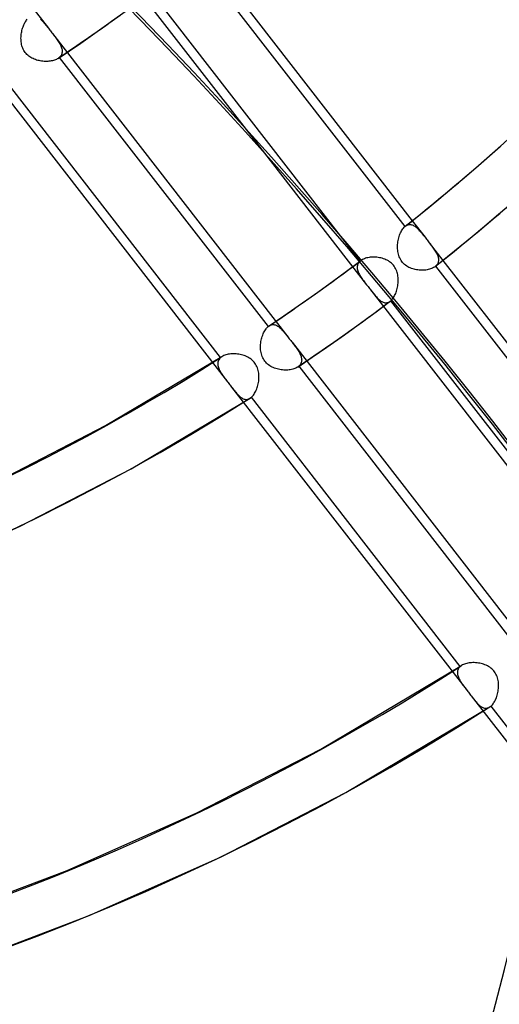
# Model space of a CAD drawing. Header units: millimetres. Extents: x -261 to 249, y -324 to 318.
# Tile 12 of 89: x 119 to 140, y -145 to -100. Entities that reach past the tile are written whole.
import ezdxf

# ---------------------------------------------------------------- set-up
doc = ezdxf.new("R2010")
doc.units = ezdxf.units.MM
doc.layers.add('MAIN-1', color=7, linetype='Continuous')
doc.layers.add('MAIN-2', color=7, linetype='Continuous')

msp = doc.modelspace()

# ---------------------------------------------------------------- linework, layer by layer
at = {"layer": 'MAIN-1'}
for p, q in [((126.952, -97.179), (136.372, -109.318)), ((126.623, -97.444), (136.042, -109.582)), ((123.709, -98.53), (128.788, -105.075)), ((139.244, -106.927), (140.362, -105.944)), ((138.721, -107.377), (139.244, -106.927)), ((138.195, -107.823), (138.721, -107.377)), ((137.665, -108.265), (138.195, -107.823)), ((137.133, -108.703), (137.665, -108.265)), ((136.597, -109.138), (137.133, -108.703)), ((140.18, -109.103), (140.723, -108.636)), ((136.058, -109.569), (136.597, -109.138)), ((139.632, -109.567), (140.18, -109.103)), ((135.979, -109.646), (136.01, -109.612)), ((136.01, -109.612), (136.042, -109.582)), ((136.042, -109.582), (136.045, -109.58)), ((136.045, -109.58), (136.048, -109.577)), ((136.048, -109.577), (136.05, -109.575)), ((136.05, -109.575), (136.053, -109.573)), ((136.053, -109.573), (136.056, -109.571)), ((136.056, -109.571), (136.059, -109.568)), ((139.082, -110.026), (139.632, -109.567)), ((135.767, -110.086), (135.784, -110.028)), ((135.784, -110.028), (135.802, -109.972)), ((135.802, -109.972), (135.822, -109.917)), ((135.822, -109.917), (135.845, -109.865)), ((135.845, -109.865), (135.869, -109.815)), ((135.869, -109.815), (135.894, -109.768)), ((135.894, -109.768), (135.921, -109.724)), ((135.921, -109.724), (135.95, -109.683)), ((135.95, -109.683), (135.979, -109.646)), ((138.528, -110.482), (139.082, -110.026)), ((135.713, -110.454), (135.716, -110.392)), ((135.713, -110.517), (135.713, -110.454)), ((135.716, -110.392), (135.722, -110.329)), ((135.722, -110.329), (135.73, -110.267)), ((135.73, -110.267), (135.74, -110.206)), ((135.74, -110.206), (135.752, -110.145)), ((135.752, -110.145), (135.767, -110.086)), ((137.971, -110.933), (138.528, -110.482)), ((135.715, -110.579), (135.713, -110.517)), ((135.719, -110.641), (135.715, -110.579)), ((135.727, -110.701), (135.719, -110.641)), ((135.738, -110.762), (135.727, -110.701)), ((135.751, -110.822), (135.738, -110.762)), ((135.768, -110.881), (135.751, -110.822)), ((135.788, -110.938), (135.768, -110.881)), ((135.812, -110.995), (135.788, -110.938)), ((137.41, -111.381), (137.971, -110.933)), ((135.84, -111.049), (135.812, -110.995)), ((135.871, -111.102), (135.84, -111.049)), ((135.905, -111.151), (135.871, -111.102)), ((135.943, -111.198), (135.905, -111.151)), ((135.984, -111.243), (135.943, -111.198)), ((136.028, -111.284), (135.984, -111.243)), ((136.075, -111.323), (136.028, -111.284)), ((136.125, -111.358), (136.075, -111.323)), ((136.176, -111.39), (136.125, -111.358)), ((136.229, -111.418), (136.176, -111.39)), ((137.41, -111.381), (137.374, -111.407)), ((137.427, -111.367), (144.58, -120.584)), ((137.758, -111.104), (144.646, -119.981)), ((136.284, -111.444), (136.229, -111.418)), ((136.34, -111.466), (136.284, -111.444)), ((136.397, -111.486), (136.34, -111.466)), ((136.455, -111.503), (136.397, -111.486)), ((136.514, -111.517), (136.455, -111.503)), ((136.574, -111.528), (136.514, -111.517)), ((136.634, -111.537), (136.574, -111.528)), ((136.694, -111.544), (136.634, -111.537)), ((136.755, -111.548), (136.694, -111.544)), ((136.815, -111.549), (136.755, -111.548)), ((136.874, -111.548), (136.815, -111.549)), ((136.933, -111.544), (136.874, -111.548)), ((136.99, -111.538), (136.933, -111.544)), ((137.046, -111.529), (136.99, -111.538)), ((137.1, -111.518), (137.046, -111.529)), ((137.152, -111.505), (137.1, -111.518)), ((137.202, -111.49), (137.152, -111.505)), ((137.25, -111.472), (137.202, -111.49)), ((137.294, -111.452), (137.25, -111.472)), ((137.336, -111.431), (137.294, -111.452)), ((137.374, -111.407), (137.336, -111.431))]:
    msp.add_line(p, q, dxfattribs=at)
for centre, major_axis, ratio, start_param, end_param in [((-50, -43.301), (-148.606, 171.596), 0.75, -3.141592, -0.857072), ((-50, -43.301), (147.952, -170.84), 0.75, 0, 2.284521), ((-46.209, -259.91), (-234.823, -10.099), 0.985418, -2.557401, -2.083814), ((-46.202, -260.08), (234.823, 10.099), 0.985418, 0.584375, 1.057779), ((-0.5, -0.433), (159.408, -184.069), 0.75, -0.370263, 0.713724), ((-8.75, -7.578), (-148.606, 171.596), 0.75, -3.141592, -2.427868), ((26.652, 23.082), (112.591, -130.009), 0.75, -0.032242, 0)]:
    msp.add_ellipse(centre, major_axis=major_axis, ratio=ratio, start_param=start_param, end_param=end_param, dxfattribs=at)
at = {"layer": 'MAIN-2'}
for p, q in [((109.361, -86.966), (119.972, -100.639)), ((134.027, -111.138), (124.615, -99.008)), ((118.939, -100.346), (118.965, -100.306)), ((118.965, -100.306), (118.992, -100.269)), ((118.992, -100.269), (119.02, -100.236)), ((119.617, -100.227), (119.651, -100.259)), ((119.651, -100.259), (119.685, -100.293)), ((119.685, -100.293), (119.719, -100.33)), ((122.598, -100.489), (123.215, -100.046)), ((118.769, -100.797), (118.781, -100.741)), ((118.781, -100.741), (118.795, -100.686)), ((118.795, -100.686), (118.811, -100.632)), ((118.811, -100.632), (118.829, -100.58)), ((118.829, -100.58), (118.848, -100.529)), ((118.848, -100.529), (118.869, -100.48)), ((118.869, -100.48), (118.891, -100.433)), ((118.891, -100.433), (118.914, -100.388)), ((118.914, -100.388), (118.939, -100.346)), ((119.719, -100.33), (119.754, -100.368)), ((119.754, -100.368), (119.788, -100.409)), ((119.788, -100.409), (119.824, -100.452)), ((119.824, -100.452), (119.859, -100.496)), ((119.859, -100.496), (119.896, -100.542)), ((119.896, -100.542), (119.933, -100.59)), ((119.933, -100.59), (119.971, -100.639)), ((119.971, -100.639), (120.002, -100.679)), ((120.002, -100.679), (120.034, -100.719)), ((120.034, -100.719), (120.065, -100.76)), ((121.955, -100.943), (122.598, -100.489)), ((118.738, -101.086), (118.74, -101.028)), ((118.739, -101.145), (118.738, -101.086)), ((118.742, -101.202), (118.739, -101.145)), ((118.74, -101.028), (118.744, -100.97)), ((118.744, -100.97), (118.75, -100.912)), ((118.75, -100.912), (118.758, -100.854)), ((118.758, -100.854), (118.769, -100.797)), ((120.065, -100.76), (120.097, -100.801)), ((120.097, -100.801), (120.129, -100.842)), ((120.129, -100.842), (120.161, -100.883)), ((120.16, -100.882), (130.769, -114.554)), ((120.161, -100.883), (120.199, -100.932)), ((120.199, -100.932), (120.236, -100.98)), ((120.236, -100.98), (120.272, -101.028)), ((120.272, -101.028), (120.307, -101.075)), ((120.307, -101.075), (120.341, -101.121)), ((120.341, -101.121), (120.374, -101.167)), ((120.374, -101.167), (120.405, -101.212)), ((121.431, -101.308), (121.955, -100.943)), ((118.748, -101.259), (118.742, -101.202)), ((118.756, -101.316), (118.748, -101.259)), ((118.767, -101.372), (118.756, -101.316)), ((118.781, -101.427), (118.767, -101.372)), ((118.798, -101.482), (118.781, -101.427)), ((118.818, -101.535), (118.798, -101.482)), ((118.841, -101.588), (118.818, -101.535)), ((118.868, -101.638), (118.841, -101.588)), ((118.898, -101.686), (118.868, -101.638)), ((120.405, -101.212), (120.435, -101.257)), ((120.435, -101.257), (120.462, -101.302)), ((120.462, -101.302), (120.488, -101.346)), ((120.488, -101.346), (120.512, -101.39)), ((120.512, -101.39), (120.532, -101.434)), ((120.532, -101.434), (120.551, -101.477)), ((120.551, -101.477), (120.566, -101.519)), ((120.566, -101.519), (120.578, -101.561)), ((120.578, -101.561), (120.587, -101.603)), ((120.587, -101.603), (120.592, -101.643)), ((120.923, -101.655), (121.431, -101.308)), ((118.931, -101.732), (118.898, -101.686)), ((118.966, -101.776), (118.931, -101.732)), ((119.005, -101.817), (118.966, -101.776)), ((119.046, -101.856), (119.005, -101.817)), ((119.09, -101.893), (119.046, -101.856)), ((119.136, -101.926), (119.09, -101.893)), ((119.184, -101.957), (119.136, -101.926)), ((119.233, -101.985), (119.184, -101.957)), ((119.284, -102.011), (119.233, -101.985)), ((119.336, -102.034), (119.284, -102.011)), ((119.389, -102.054), (119.336, -102.034)), ((119.443, -102.072), (119.389, -102.054)), ((119.497, -102.087), (119.443, -102.072)), ((120.25, -102.077), (120.204, -102.092)), ((120.295, -102.061), (120.25, -102.077)), ((120.336, -102.042), (120.295, -102.061)), ((120.375, -102.022), (120.336, -102.042)), ((120.411, -102), (120.375, -102.022)), ((120.42, -101.994), (120.411, -102)), ((120.412, -101.999), (120.923, -101.655)), ((120.429, -101.987), (120.42, -101.994)), ((120.438, -101.981), (120.429, -101.987)), ((120.446, -101.974), (120.438, -101.981)), ((120.455, -101.968), (120.446, -101.974)), ((120.463, -101.961), (120.455, -101.968)), ((120.494, -101.931), (120.463, -101.961)), ((120.463, -101.961), (129.876, -114.091)), ((120.52, -101.9), (120.494, -101.931)), ((120.543, -101.867), (120.52, -101.9)), ((120.562, -101.833), (120.543, -101.867)), ((120.576, -101.797), (120.562, -101.833)), ((120.586, -101.76), (120.576, -101.797)), ((120.592, -101.722), (120.586, -101.76)), ((120.592, -101.643), (120.594, -101.683)), ((120.594, -101.683), (120.592, -101.722)), ((119.553, -102.101), (119.497, -102.087)), ((119.608, -102.112), (119.553, -102.101)), ((119.665, -102.121), (119.608, -102.112)), ((119.721, -102.128), (119.665, -102.121)), ((119.778, -102.133), (119.721, -102.128)), ((119.834, -102.135), (119.778, -102.133)), ((119.891, -102.135), (119.834, -102.135)), ((119.946, -102.134), (119.891, -102.135)), ((120, -102.129), (119.946, -102.134)), ((120.053, -102.123), (120, -102.129)), ((120.105, -102.115), (120.053, -102.123)), ((120.155, -102.105), (120.105, -102.115)), ((120.204, -102.092), (120.155, -102.105)), ((117.43, -102.894), (128.045, -116.573)), ((127.738, -115.489), (118.319, -103.351)), ((128.788, -105.075), (134.319, -112.203)), ((136.059, -109.568), (136.093, -109.544)), ((136.093, -109.544), (136.128, -109.524)), ((136.128, -109.524), (136.163, -109.508)), ((136.163, -109.508), (136.199, -109.497)), ((136.199, -109.497), (136.235, -109.491)), ((136.235, -109.491), (136.271, -109.489)), ((136.271, -109.489), (136.307, -109.491)), ((136.307, -109.491), (136.343, -109.498)), ((136.343, -109.498), (136.379, -109.508)), ((136.372, -109.318), (136.951, -110.065)), ((136.379, -109.508), (136.415, -109.522)), ((136.415, -109.522), (136.45, -109.54)), ((136.45, -109.54), (136.486, -109.562)), ((136.486, -109.562), (136.521, -109.587)), ((136.521, -109.587), (136.556, -109.614)), ((136.556, -109.614), (136.591, -109.645)), ((136.591, -109.645), (136.626, -109.677)), ((136.626, -109.677), (136.66, -109.713)), ((136.66, -109.713), (136.695, -109.75)), ((136.695, -109.75), (136.73, -109.789)), ((136.73, -109.789), (136.765, -109.831)), ((136.765, -109.831), (136.801, -109.874)), ((136.801, -109.874), (136.837, -109.919)), ((136.837, -109.919), (136.874, -109.966)), ((136.874, -109.966), (136.912, -110.015)), ((136.912, -110.015), (136.951, -110.064)), ((136.951, -110.064), (136.982, -110.104)), ((136.982, -110.104), (137.013, -110.145)), ((137.013, -110.145), (137.045, -110.185)), ((137.045, -110.185), (137.076, -110.226)), ((137.076, -110.226), (137.108, -110.267)), ((137.108, -110.267), (137.14, -110.308)), ((137.139, -110.307), (137.758, -111.104)), ((137.14, -110.308), (137.179, -110.358)), ((137.179, -110.358), (137.216, -110.407)), ((137.216, -110.407), (137.253, -110.455)), ((137.253, -110.455), (137.288, -110.503)), ((137.288, -110.503), (137.323, -110.549)), ((134.599, -110.958), (134.541, -110.961)), ((134.659, -110.958), (134.599, -110.958)), ((134.72, -110.961), (134.659, -110.958)), ((137.323, -110.549), (137.355, -110.595)), ((137.355, -110.595), (137.386, -110.641)), ((137.386, -110.641), (137.415, -110.685)), ((137.415, -110.685), (137.442, -110.729)), ((137.442, -110.729), (137.466, -110.773)), ((137.466, -110.773), (137.488, -110.815)), ((137.488, -110.815), (137.508, -110.858)), ((137.508, -110.858), (137.525, -110.899)), ((137.525, -110.899), (137.538, -110.94)), ((137.538, -110.94), (137.549, -110.98)), ((133.418, -111.59), (134.055, -111.116)), ((133.897, -111.374), (133.894, -111.412)), ((133.903, -111.336), (133.897, -111.374)), ((133.914, -111.3), (133.903, -111.336)), ((133.928, -111.264), (133.914, -111.3)), ((133.947, -111.231), (133.928, -111.264)), ((133.97, -111.198), (133.947, -111.231)), ((133.997, -111.167), (133.97, -111.198)), ((134.027, -111.138), (133.997, -111.167)), ((134.032, -111.134), (134.027, -111.138)), ((134.036, -111.13), (134.032, -111.134)), ((134.041, -111.126), (134.036, -111.13)), ((134.046, -111.123), (134.041, -111.126)), ((134.05, -111.119), (134.046, -111.123)), ((134.055, -111.115), (134.05, -111.119)), ((134.092, -111.09), (134.055, -111.115)), ((134.131, -111.067), (134.092, -111.09)), ((134.174, -111.046), (134.131, -111.067)), ((134.22, -111.027), (134.174, -111.046)), ((134.268, -111.011), (134.22, -111.027)), ((134.319, -110.996), (134.268, -111.011)), ((134.372, -110.984), (134.319, -110.996)), ((134.427, -110.974), (134.372, -110.984)), ((134.483, -110.966), (134.427, -110.974)), ((134.541, -110.961), (134.483, -110.966)), ((134.78, -110.965), (134.72, -110.961)), ((134.841, -110.973), (134.78, -110.965)), ((134.901, -110.983), (134.841, -110.973)), ((134.961, -110.996), (134.901, -110.983)), ((135.02, -111.011), (134.961, -110.996)), ((135.078, -111.029), (135.02, -111.011)), ((135.135, -111.05), (135.078, -111.029)), ((135.191, -111.073), (135.135, -111.05)), ((135.245, -111.1), (135.191, -111.073)), ((135.298, -111.129), (135.245, -111.1)), ((135.348, -111.162), (135.298, -111.129)), ((135.397, -111.198), (135.348, -111.162)), ((135.443, -111.237), (135.397, -111.198)), ((135.487, -111.279), (135.443, -111.237)), ((135.527, -111.324), (135.487, -111.279)), ((135.563, -111.372), (135.527, -111.324)), ((135.596, -111.422), (135.563, -111.372)), ((137.413, -111.379), (137.41, -111.381)), ((137.416, -111.376), (137.413, -111.379)), ((137.419, -111.374), (137.416, -111.376)), ((137.421, -111.372), (137.419, -111.374)), ((137.424, -111.369), (137.421, -111.372)), ((137.427, -111.367), (137.424, -111.369)), ((137.458, -111.338), (137.427, -111.367)), ((137.484, -111.307), (137.458, -111.338)), ((137.507, -111.275), (137.484, -111.307)), ((137.526, -111.242), (137.507, -111.275)), ((137.54, -111.207), (137.526, -111.242)), ((137.551, -111.172), (137.54, -111.207)), ((137.549, -110.98), (137.556, -111.02)), ((137.558, -111.135), (137.551, -111.172)), ((137.556, -111.02), (137.56, -111.059)), ((137.561, -111.097), (137.558, -111.135)), ((137.56, -111.059), (137.561, -111.097)), ((132.777, -112.06), (133.418, -111.59)), ((133.894, -111.412), (133.895, -111.452)), ((133.895, -111.452), (133.9, -111.492)), ((133.9, -111.492), (133.908, -111.533)), ((133.908, -111.533), (133.92, -111.574)), ((133.92, -111.574), (133.935, -111.616)), ((133.935, -111.616), (133.952, -111.658)), ((133.952, -111.658), (133.973, -111.701)), ((133.973, -111.701), (133.995, -111.744)), ((133.995, -111.744), (134.02, -111.787)), ((134.02, -111.787), (134.047, -111.831)), ((134.047, -111.831), (134.076, -111.875)), ((135.626, -111.474), (135.596, -111.422)), ((135.653, -111.529), (135.626, -111.474)), ((135.675, -111.586), (135.653, -111.529)), ((135.695, -111.643), (135.675, -111.586)), ((135.71, -111.702), (135.695, -111.643)), ((135.723, -111.762), (135.71, -111.702)), ((135.733, -111.822), (135.723, -111.762)), ((135.739, -111.882), (135.733, -111.822)), ((132.009, -112.611), (132.777, -112.06)), ((134.076, -111.875), (134.107, -111.919)), ((134.107, -111.919), (134.139, -111.965)), ((134.139, -111.965), (134.172, -112.011)), ((134.172, -112.011), (134.207, -112.057)), ((134.207, -112.057), (134.244, -112.105)), ((134.244, -112.105), (134.281, -112.153)), ((134.281, -112.153), (134.319, -112.202)), ((134.319, -112.202), (134.35, -112.243)), ((134.35, -112.243), (134.382, -112.283)), ((134.382, -112.283), (134.413, -112.324)), ((135.714, -112.31), (135.725, -112.249)), ((135.725, -112.249), (135.733, -112.188)), ((135.733, -112.188), (135.739, -112.127)), ((135.743, -111.943), (135.739, -111.882)), ((135.739, -112.127), (135.743, -112.065)), ((135.744, -112.004), (135.743, -111.943)), ((135.743, -112.065), (135.744, -112.004)), ((131.235, -113.157), (132.009, -112.611)), ((134.413, -112.324), (134.445, -112.365)), ((134.445, -112.365), (134.477, -112.405)), ((134.477, -112.405), (134.508, -112.446)), ((134.507, -112.445), (145.116, -126.117)), ((134.508, -112.446), (134.546, -112.494)), ((134.546, -112.494), (134.582, -112.541)), ((134.582, -112.541), (134.619, -112.587)), ((134.619, -112.587), (134.654, -112.631)), ((134.654, -112.631), (134.689, -112.674)), ((134.689, -112.674), (134.724, -112.715)), ((134.724, -112.715), (134.758, -112.754)), ((135.558, -112.739), (135.583, -112.693)), ((135.583, -112.693), (135.607, -112.644)), ((135.607, -112.644), (135.63, -112.593)), ((135.63, -112.593), (135.65, -112.54)), ((135.65, -112.54), (135.669, -112.485)), ((135.669, -112.485), (135.686, -112.428)), ((135.686, -112.428), (135.701, -112.369)), ((135.701, -112.369), (135.714, -112.31)), ((130.58, -113.609), (131.235, -113.157)), ((134.747, -113.418), (135.385, -112.943)), ((134.758, -112.754), (134.792, -112.791)), ((134.792, -112.791), (134.827, -112.826)), ((134.827, -112.826), (134.861, -112.859)), ((134.861, -112.859), (134.895, -112.889)), ((134.895, -112.889), (134.93, -112.916)), ((134.93, -112.916), (134.965, -112.941)), ((134.965, -112.941), (134.999, -112.962)), ((134.999, -112.962), (135.034, -112.98)), ((135.034, -112.98), (135.069, -112.995)), ((135.069, -112.995), (135.104, -113.006)), ((135.104, -113.006), (135.14, -113.013)), ((135.14, -113.013), (135.175, -113.016)), ((135.175, -113.016), (135.21, -113.015)), ((135.21, -113.015), (135.246, -113.009)), ((135.246, -113.009), (135.281, -112.999)), ((135.281, -112.999), (135.316, -112.985)), ((135.316, -112.985), (135.351, -112.966)), ((135.351, -112.966), (135.385, -112.943)), ((135.385, -112.943), (135.389, -112.94)), ((135.389, -112.94), (135.394, -112.936)), ((135.394, -112.936), (135.398, -112.933)), ((135.398, -112.933), (135.403, -112.929)), ((135.403, -112.929), (135.407, -112.925)), ((135.407, -112.925), (135.412, -112.922)), ((135.412, -112.922), (135.443, -112.892)), ((144.824, -125.051), (135.412, -112.922)), ((135.443, -112.892), (135.474, -112.859)), ((135.474, -112.859), (135.503, -112.822)), ((135.503, -112.822), (135.531, -112.783)), ((135.531, -112.783), (135.558, -112.739)), ((129.922, -114.056), (130.58, -113.609)), ((134.105, -113.888), (134.747, -113.418)), ((129.899, -114.072), (129.907, -114.066)), ((129.907, -114.066), (129.915, -114.061)), ((129.915, -114.061), (129.922, -114.055)), ((129.922, -114.055), (129.957, -114.034)), ((129.957, -114.034), (129.992, -114.018)), ((129.992, -114.018), (130.028, -114.006)), ((130.028, -114.006), (130.063, -113.999)), ((130.063, -113.999), (130.099, -113.995)), ((130.099, -113.995), (130.135, -113.997)), ((130.135, -113.997), (130.17, -114.002)), ((130.17, -114.002), (130.206, -114.011)), ((130.206, -114.011), (130.241, -114.024)), ((130.241, -114.024), (130.276, -114.041)), ((130.276, -114.041), (130.311, -114.062)), ((130.311, -114.062), (130.346, -114.085)), ((133.319, -114.453), (134.105, -113.888)), ((129.613, -114.531), (129.633, -114.475)), ((129.633, -114.475), (129.654, -114.422)), ((129.654, -114.422), (129.677, -114.37)), ((129.677, -114.37), (129.702, -114.321)), ((129.702, -114.321), (129.727, -114.275)), ((129.727, -114.275), (129.755, -114.231)), ((129.755, -114.231), (129.783, -114.191)), ((129.783, -114.191), (129.813, -114.154)), ((129.813, -114.154), (129.844, -114.121)), ((129.844, -114.121), (129.876, -114.091)), ((129.876, -114.091), (129.883, -114.085)), ((129.883, -114.085), (129.891, -114.078)), ((129.891, -114.078), (129.899, -114.072)), ((130.346, -114.085), (130.38, -114.112)), ((130.38, -114.112), (130.414, -114.141)), ((130.414, -114.141), (130.449, -114.173)), ((130.449, -114.173), (130.483, -114.208)), ((130.483, -114.208), (130.517, -114.244)), ((130.517, -114.244), (130.551, -114.283)), ((130.551, -114.283), (130.586, -114.323)), ((130.586, -114.323), (130.621, -114.366)), ((130.621, -114.366), (130.657, -114.411)), ((130.657, -114.411), (130.694, -114.457)), ((130.694, -114.457), (130.731, -114.505)), ((130.731, -114.505), (130.769, -114.554)), ((132.527, -115.011), (133.319, -114.453)), ((129.536, -115.017), (129.537, -114.954)), ((129.537, -114.954), (129.541, -114.892)), ((129.541, -114.892), (129.547, -114.83)), ((129.547, -114.83), (129.556, -114.768)), ((129.556, -114.768), (129.567, -114.707)), ((129.567, -114.707), (129.58, -114.647)), ((129.58, -114.647), (129.596, -114.588)), ((129.596, -114.588), (129.613, -114.531)), ((130.769, -114.554), (130.8, -114.594)), ((130.8, -114.594), (130.832, -114.634)), ((130.832, -114.634), (130.863, -114.675)), ((130.863, -114.675), (130.895, -114.716)), ((130.895, -114.716), (130.926, -114.757)), ((130.926, -114.757), (130.958, -114.798)), ((130.957, -114.796), (141.567, -128.468)), ((130.958, -114.798), (130.996, -114.847)), ((130.996, -114.847), (131.034, -114.895)), ((131.034, -114.895), (131.07, -114.943)), ((131.07, -114.943), (131.105, -114.99)), ((127.929, -115.38), (127.883, -115.399)), ((127.978, -115.364), (127.929, -115.38)), ((128.03, -115.35), (127.978, -115.364)), ((128.083, -115.338), (128.03, -115.35)), ((128.139, -115.329), (128.083, -115.338)), ((128.196, -115.322), (128.139, -115.329)), ((128.254, -115.318), (128.196, -115.322)), ((128.313, -115.316), (128.254, -115.318)), ((128.373, -115.317), (128.313, -115.316)), ((128.434, -115.32), (128.373, -115.317)), ((128.495, -115.326), (128.434, -115.32)), ((128.556, -115.334), (128.495, -115.326)), ((128.616, -115.345), (128.556, -115.334)), ((128.676, -115.358), (128.616, -115.345)), ((128.736, -115.374), (128.676, -115.358)), ((128.794, -115.392), (128.736, -115.374)), ((128.851, -115.413), (128.794, -115.392)), ((129.537, -115.079), (129.536, -115.017)), ((129.542, -115.14), (129.537, -115.079)), ((129.549, -115.201), (129.542, -115.14)), ((129.559, -115.262), (129.549, -115.201)), ((129.573, -115.321), (129.559, -115.262)), ((129.59, -115.38), (129.573, -115.321)), ((129.611, -115.437), (129.59, -115.38)), ((131.105, -114.99), (131.139, -115.036)), ((131.139, -115.036), (131.172, -115.082)), ((131.172, -115.082), (131.203, -115.127)), ((131.203, -115.127), (131.232, -115.172)), ((131.232, -115.172), (131.26, -115.217)), ((131.26, -115.217), (131.286, -115.261)), ((131.286, -115.261), (131.309, -115.305)), ((131.309, -115.305), (131.33, -115.348)), ((131.33, -115.348), (131.348, -115.391)), ((131.348, -115.391), (131.363, -115.434)), ((131.871, -115.464), (132.527, -115.011)), ((122.554, -118.552), (127.799, -115.444)), ((127.61, -115.728), (127.608, -115.767)), ((127.608, -115.767), (127.61, -115.808)), ((127.616, -115.69), (127.61, -115.728)), ((127.61, -115.808), (127.615, -115.848)), ((127.626, -115.653), (127.616, -115.69)), ((127.64, -115.617), (127.626, -115.653)), ((127.658, -115.582), (127.64, -115.617)), ((127.681, -115.549), (127.658, -115.582)), ((127.707, -115.518), (127.681, -115.549)), ((127.738, -115.489), (127.707, -115.518)), ((127.748, -115.481), (127.738, -115.489)), ((127.758, -115.473), (127.748, -115.481)), ((127.768, -115.465), (127.758, -115.473)), ((127.778, -115.458), (127.768, -115.465)), ((127.789, -115.45), (127.778, -115.458)), ((127.8, -115.443), (127.789, -115.45)), ((127.84, -115.42), (127.8, -115.443)), ((127.883, -115.399), (127.84, -115.42)), ((128.906, -115.437), (128.851, -115.413)), ((128.961, -115.464), (128.906, -115.437)), ((129.014, -115.493), (128.961, -115.464)), ((129.065, -115.526), (129.014, -115.493)), ((129.114, -115.562), (129.065, -115.526)), ((129.161, -115.601), (129.114, -115.562)), ((129.205, -115.642), (129.161, -115.601)), ((129.246, -115.687), (129.205, -115.642)), ((129.283, -115.734), (129.246, -115.687)), ((129.317, -115.783), (129.283, -115.734)), ((129.347, -115.836), (129.317, -115.783)), ((129.374, -115.89), (129.347, -115.836)), ((129.635, -115.494), (129.611, -115.437)), ((129.663, -115.548), (129.635, -115.494)), ((129.695, -115.6), (129.663, -115.548)), ((129.73, -115.649), (129.695, -115.6)), ((129.768, -115.696), (129.73, -115.649)), ((129.81, -115.74), (129.768, -115.696)), ((129.855, -115.781), (129.81, -115.74)), ((129.903, -115.819), (129.855, -115.781)), ((129.953, -115.854), (129.903, -115.819)), ((131.211, -115.912), (131.871, -115.464)), ((131.318, -115.814), (131.291, -115.845)), ((131.34, -115.781), (131.318, -115.814)), ((131.359, -115.747), (131.34, -115.781)), ((131.373, -115.711), (131.359, -115.747)), ((131.363, -115.434), (131.375, -115.476)), ((131.383, -115.674), (131.373, -115.711)), ((131.375, -115.476), (131.384, -115.517)), ((131.389, -115.636), (131.383, -115.674)), ((131.384, -115.517), (131.39, -115.557)), ((131.391, -115.597), (131.389, -115.636)), ((131.39, -115.557), (131.391, -115.597)), ((127.615, -115.848), (127.624, -115.89)), ((127.624, -115.89), (127.637, -115.933)), ((127.637, -115.933), (127.652, -115.975)), ((127.652, -115.975), (127.67, -116.018)), ((127.67, -116.018), (127.691, -116.062)), ((127.691, -116.062), (127.715, -116.106)), ((127.715, -116.106), (127.741, -116.15)), ((127.741, -116.15), (127.768, -116.195)), ((127.768, -116.195), (127.798, -116.239)), ((127.798, -116.239), (127.829, -116.285)), ((127.829, -116.285), (127.862, -116.331)), ((129.398, -115.946), (129.374, -115.89)), ((129.417, -116.004), (129.398, -115.946)), ((129.433, -116.062), (129.417, -116.004)), ((129.446, -116.121), (129.433, -116.062)), ((129.455, -116.181), (129.446, -116.121)), ((129.462, -116.241), (129.455, -116.181)), ((129.465, -116.302), (129.462, -116.241)), ((130.005, -115.885), (129.953, -115.854)), ((130.058, -115.914), (130.005, -115.885)), ((130.113, -115.94), (130.058, -115.914)), ((130.17, -115.962), (130.113, -115.94)), ((130.227, -115.982), (130.17, -115.962)), ((130.285, -115.999), (130.227, -115.982)), ((130.344, -116.014), (130.285, -115.999)), ((130.404, -116.026), (130.344, -116.014)), ((130.465, -116.036), (130.404, -116.026)), ((130.525, -116.043), (130.465, -116.036)), ((130.586, -116.048), (130.525, -116.043)), ((130.646, -116.05), (130.586, -116.048)), ((130.706, -116.049), (130.646, -116.05)), ((130.765, -116.046), (130.706, -116.049)), ((130.822, -116.041), (130.765, -116.046)), ((130.879, -116.033), (130.822, -116.041)), ((130.933, -116.023), (130.879, -116.033)), ((130.986, -116.01), (130.933, -116.023)), ((131.036, -115.995), (130.986, -116.01)), ((131.084, -115.978), (131.036, -115.995)), ((131.129, -115.958), (131.084, -115.978)), ((131.171, -115.937), (131.129, -115.958)), ((131.21, -115.913), (131.171, -115.937)), ((131.219, -115.907), (131.21, -115.913)), ((131.227, -115.901), (131.219, -115.907)), ((131.236, -115.895), (131.227, -115.901)), ((131.244, -115.888), (131.236, -115.895)), ((131.252, -115.882), (131.244, -115.888)), ((131.26, -115.875), (131.252, -115.882)), ((131.291, -115.845), (131.26, -115.875)), ((131.26, -115.875), (140.672, -128.005)), ((127.862, -116.331), (127.896, -116.378)), ((127.896, -116.378), (127.932, -116.425)), ((127.932, -116.425), (127.968, -116.474)), ((127.968, -116.474), (128.006, -116.523)), ((128.006, -116.523), (128.045, -116.572)), ((128.045, -116.572), (128.076, -116.613)), ((128.076, -116.613), (128.108, -116.654)), ((128.108, -116.654), (128.14, -116.695)), ((128.14, -116.695), (128.171, -116.735)), ((129.402, -116.785), (129.418, -116.727)), ((129.418, -116.727), (129.432, -116.668)), ((129.432, -116.668), (129.444, -116.608)), ((129.444, -116.608), (129.453, -116.547)), ((129.453, -116.547), (129.46, -116.486)), ((129.46, -116.486), (129.464, -116.424)), ((129.464, -116.424), (129.466, -116.363)), ((129.466, -116.363), (129.465, -116.302)), ((128.171, -116.735), (128.203, -116.776)), ((128.203, -116.776), (128.234, -116.817)), ((128.233, -116.816), (138.847, -130.493)), ((128.234, -116.817), (128.272, -116.866)), ((128.272, -116.866), (128.31, -116.913)), ((128.31, -116.913), (128.346, -116.96)), ((128.346, -116.96), (128.382, -117.004)), ((128.382, -117.004), (128.418, -117.047)), ((128.418, -117.047), (128.453, -117.088)), ((128.453, -117.088), (128.487, -117.127)), ((128.487, -117.127), (128.522, -117.164)), ((128.522, -117.164), (128.556, -117.198)), ((129.214, -117.175), (129.243, -117.136)), ((129.243, -117.136), (129.27, -117.093)), ((129.27, -117.093), (129.296, -117.048)), ((129.296, -117.048), (129.321, -116.999)), ((129.321, -116.999), (129.344, -116.949)), ((129.344, -116.949), (129.365, -116.896)), ((129.365, -116.896), (129.385, -116.841)), ((129.385, -116.841), (129.402, -116.785)), ((123.701, -120.5), (129.068, -117.315)), ((128.556, -117.198), (128.589, -117.229)), ((128.589, -117.229), (128.623, -117.258)), ((128.623, -117.258), (128.657, -117.283)), ((128.657, -117.283), (128.69, -117.306)), ((128.69, -117.306), (128.724, -117.325)), ((128.724, -117.325), (128.758, -117.341)), ((128.758, -117.341), (128.792, -117.354)), ((128.792, -117.354), (128.826, -117.363)), ((128.826, -117.363), (128.86, -117.369)), ((128.86, -117.369), (128.895, -117.37)), ((128.895, -117.37), (128.929, -117.368)), ((128.929, -117.368), (128.964, -117.361)), ((128.964, -117.361), (128.998, -117.35)), ((128.998, -117.35), (129.033, -117.335)), ((129.033, -117.335), (129.067, -117.316)), ((129.067, -117.316), (129.076, -117.31)), ((129.076, -117.31), (129.086, -117.303)), ((129.086, -117.303), (129.095, -117.296)), ((129.095, -117.296), (129.105, -117.289)), ((129.105, -117.289), (129.114, -117.281)), ((129.114, -117.281), (129.123, -117.274)), ((129.123, -117.274), (129.155, -117.244)), ((138.541, -129.41), (129.123, -117.274)), ((129.155, -117.244), (129.185, -117.211)), ((129.185, -117.211), (129.214, -117.175)), ((117.601, -121.106), (122.554, -118.552)), ((118.697, -123.087), (123.701, -120.5)), ((113.479, -125.429), (118.697, -123.087)), ((132.254, -133.142), (138.599, -129.366)), ((138.428, -129.573), (138.418, -129.611)), ((138.442, -129.537), (138.428, -129.573)), ((138.461, -129.503), (138.442, -129.537)), ((138.483, -129.47), (138.461, -129.503)), ((138.51, -129.439), (138.483, -129.47)), ((138.541, -129.41), (138.51, -129.439)), ((138.55, -129.402), (138.541, -129.41)), ((138.56, -129.394), (138.55, -129.402)), ((138.569, -129.387), (138.56, -129.394)), ((138.579, -129.379), (138.569, -129.387)), ((138.59, -129.372), (138.579, -129.379)), ((138.6, -129.365), (138.59, -129.372)), ((138.64, -129.342), (138.6, -129.365)), ((138.683, -129.321), (138.64, -129.342)), ((138.729, -129.302), (138.683, -129.321)), ((138.778, -129.285), (138.729, -129.302)), ((138.83, -129.271), (138.778, -129.285)), ((138.883, -129.259), (138.83, -129.271)), ((138.938, -129.25), (138.883, -129.259)), ((138.995, -129.243), (138.938, -129.25)), ((139.053, -129.239), (138.995, -129.243)), ((139.113, -129.237), (139.053, -129.239)), ((139.173, -129.237), (139.113, -129.237)), ((139.234, -129.24), (139.173, -129.237)), ((139.295, -129.246), (139.234, -129.24)), ((139.356, -129.254), (139.295, -129.246)), ((139.416, -129.265), (139.356, -129.254)), ((139.476, -129.278), (139.416, -129.265)), ((139.536, -129.294), (139.476, -129.278)), ((139.594, -129.312), (139.536, -129.294)), ((139.651, -129.333), (139.594, -129.312)), ((139.707, -129.356), (139.651, -129.333)), ((139.762, -129.383), (139.707, -129.356)), ((139.815, -129.412), (139.762, -129.383)), ((139.866, -129.445), (139.815, -129.412)), ((139.915, -129.481), (139.866, -129.445)), ((139.962, -129.52), (139.915, -129.481)), ((140.006, -129.561), (139.962, -129.52)), ((140.047, -129.606), (140.006, -129.561)), ((138.412, -129.649), (138.41, -129.688)), ((138.41, -129.688), (138.412, -129.728)), ((138.418, -129.611), (138.412, -129.649)), ((138.412, -129.728), (138.417, -129.769)), ((138.417, -129.769), (138.426, -129.811)), ((138.426, -129.811), (138.439, -129.853)), ((138.439, -129.853), (138.454, -129.896)), ((138.454, -129.896), (138.472, -129.939)), ((138.472, -129.939), (138.493, -129.982)), ((138.493, -129.982), (138.517, -130.026)), ((138.517, -130.026), (138.542, -130.07)), ((140.084, -129.653), (140.047, -129.606)), ((140.118, -129.703), (140.084, -129.653)), ((140.149, -129.755), (140.118, -129.703)), ((140.176, -129.809), (140.149, -129.755)), ((140.199, -129.866), (140.176, -129.809)), ((140.219, -129.923), (140.199, -129.866)), ((140.235, -129.981), (140.219, -129.923)), ((140.247, -130.041), (140.235, -129.981)), ((140.257, -130.101), (140.247, -130.041)), ((138.542, -130.07), (138.57, -130.115)), ((138.57, -130.115), (138.599, -130.16)), ((138.599, -130.16), (138.631, -130.205)), ((138.631, -130.205), (138.663, -130.251)), ((138.663, -130.251), (138.698, -130.298)), ((138.698, -130.298), (138.733, -130.345)), ((138.733, -130.345), (138.77, -130.393)), ((138.77, -130.393), (138.808, -130.442)), ((138.808, -130.442), (138.846, -130.492)), ((140.246, -130.527), (140.255, -130.467)), ((140.255, -130.467), (140.262, -130.405)), ((140.263, -130.161), (140.257, -130.101)), ((140.262, -130.405), (140.266, -130.344)), ((140.267, -130.221), (140.263, -130.161)), ((140.266, -130.344), (140.268, -130.283)), ((140.268, -130.283), (140.267, -130.221)), ((138.846, -130.492), (138.878, -130.533)), ((138.878, -130.533), (138.909, -130.574)), ((138.909, -130.574), (138.941, -130.614)), ((138.941, -130.614), (138.973, -130.655)), ((138.973, -130.655), (139.004, -130.696)), ((139.004, -130.696), (139.036, -130.736)), ((139.035, -130.735), (149.647, -144.411)), ((139.036, -130.736), (139.074, -130.785)), ((139.074, -130.785), (139.111, -130.833)), ((139.111, -130.833), (139.148, -130.88)), ((139.148, -130.88), (139.184, -130.925)), ((139.184, -130.925), (139.22, -130.968)), ((140.098, -130.968), (140.123, -130.92)), ((140.123, -130.92), (140.146, -130.869)), ((140.146, -130.869), (140.167, -130.816)), ((140.167, -130.816), (140.187, -130.762)), ((140.187, -130.762), (140.205, -130.705)), ((140.205, -130.705), (140.22, -130.647)), ((140.22, -130.647), (140.234, -130.588)), ((140.234, -130.588), (140.246, -130.527)), ((133.387, -135.098), (139.872, -131.235)), ((139.22, -130.968), (139.255, -131.009)), ((139.255, -131.009), (139.29, -131.048)), ((139.29, -131.048), (139.324, -131.084)), ((139.324, -131.084), (139.358, -131.118)), ((139.358, -131.118), (139.392, -131.15)), ((139.392, -131.15), (139.426, -131.178)), ((139.426, -131.178), (139.459, -131.204)), ((139.459, -131.204), (139.493, -131.227)), ((139.493, -131.227), (139.527, -131.246)), ((139.527, -131.246), (139.561, -131.262)), ((139.561, -131.262), (139.595, -131.275)), ((139.595, -131.275), (139.63, -131.284)), ((139.63, -131.284), (139.664, -131.289)), ((139.664, -131.289), (139.699, -131.291)), ((139.699, -131.291), (139.733, -131.288)), ((139.733, -131.288), (139.768, -131.281)), ((139.768, -131.281), (139.802, -131.27)), ((139.802, -131.27), (139.837, -131.255)), ((139.837, -131.255), (139.871, -131.235)), ((139.871, -131.235), (139.88, -131.229)), ((139.88, -131.229), (139.889, -131.223)), ((139.889, -131.223), (139.898, -131.216)), ((139.898, -131.216), (139.907, -131.209)), ((139.907, -131.209), (139.917, -131.202)), ((139.917, -131.202), (139.926, -131.194)), ((139.926, -131.194), (139.957, -131.165)), ((149.342, -143.329), (139.926, -131.194)), ((139.957, -131.165), (139.987, -131.132)), ((139.987, -131.132), (140.017, -131.096)), ((140.017, -131.096), (140.045, -131.056)), ((140.045, -131.056), (140.072, -131.014)), ((140.072, -131.014), (140.098, -130.968)), ((126.662, -136.012), (132.254, -133.142)), ((127.726, -138.008), (133.387, -135.098)), ((120.82, -138.602), (126.662, -136.012)), ((121.818, -140.635), (127.726, -138.008)), ((114.726, -140.899), (120.82, -138.602)), ((115.659, -142.968), (121.818, -140.635))]:
    msp.add_line(p, q, dxfattribs=at)
for centre, major_axis, start_param, end_param in [((0, 0), (-158.754, 183.313), 0.713724, 3.855317), ((26.652, 23.082), (112.591, -130.009), 0, 0.713724), ((26.652, 23.082), (-114.071, 131.718), 1.538043, 3.030999), ((-8.25, -7.145), (-147.952, 170.84), 2.977943, 3.855317), ((26.652, 23.082), (-125.611, 145.043), 1.534466, 3.034576), ((26.652, 23.082), (-137.151, 158.369), 1.531491, 3.037551), ((26.652, 23.082), (-148.691, 171.694), 1.528269, 3.040773), ((21.152, 18.319), (-156.089, 180.236), 1.526881, 3.042161), ((26.652, 23.082), (-102.531, 118.392), 3.048272, 3.091566), ((15.652, 13.555), (-163.487, 188.778), 1.524823, 3.044218), ((10.152, 8.792), (-163.487, 188.778), 1.524823, 3.044218), ((4.652, 4.029), (162.007, -187.07), -1.617121, -0.097023), ((26.652, 23.082), (-114.071, 131.718), 3.108839, 3.141593), ((4.652, 4.029), (-163.487, 188.778), 1.524823, 3.044218), ((26.652, 23.082), (112.591, -130.009), -0.091386, -0.051962), ((26.652, 23.082), (112.591, -130.009), -1.077758, -0.111106), ((26.652, 23.082), (-114.071, 131.718), 3.050462, 3.089375), ((26.652, 23.082), (124.132, -143.335), -1.015681, -0.107438), ((26.652, 23.082), (135.672, -156.66), -0.976836, -0.104395)]:
    msp.add_ellipse(centre, major_axis=major_axis, ratio=0.75, start_param=start_param, end_param=end_param, dxfattribs=at)

doc.saveas('drawing.dxf')
